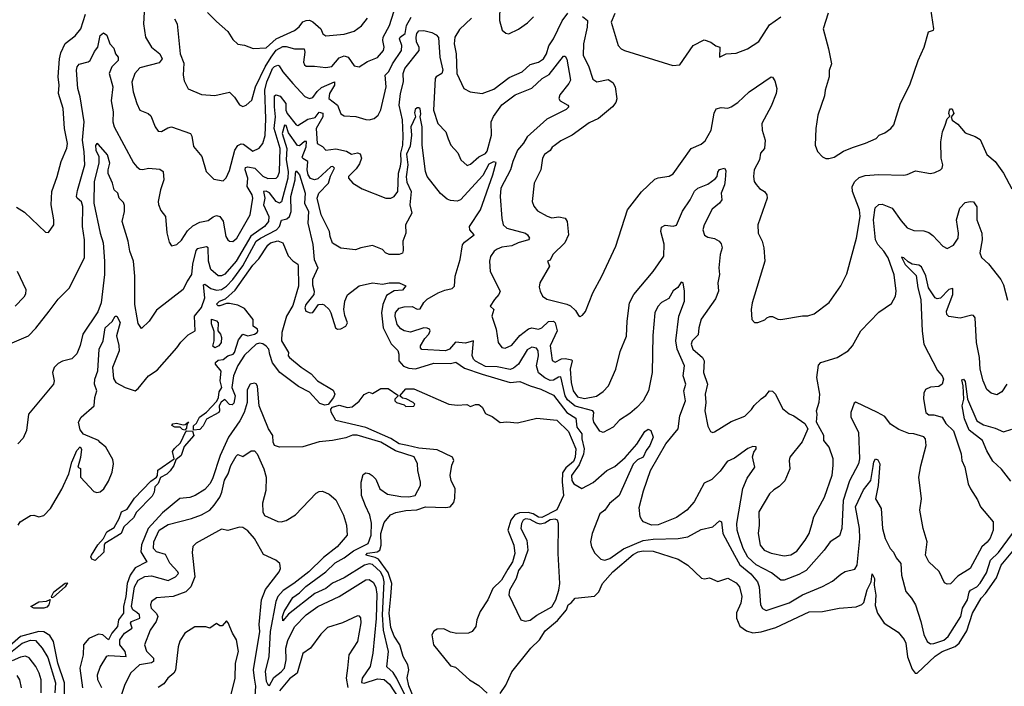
# Model space of a CAD drawing. Extents: x 1268547 to 1425625, y 515768 to 616754.
# Tile 124 of 256: x 1326721 to 1332650, y 573975 to 577990. Entities that reach past the tile are written whole.
import ezdxf

# ---------------------------------------------------------------- set-up
doc = ezdxf.new("R2010")
doc.units = 0

msp = doc.modelspace()

# ---------------------------------------------------------------- linework, layer by layer
at = {"layer": '0CON10XD'}
for points in [[(1329611.5, 578075), (1329609.2, 577985), (1329625.8, 577925.8), (1329647.7, 577907.7), (1329665.8, 577904.2), (1329725, 577932.5), (1329778.3, 577971.7), (1329815, 578008)], [(1326700.9, 576860.9), (1326750.5, 576830.5), (1326875, 576710), (1326895, 576707.5), (1326926, 576755), (1326927.1, 576785), (1326910.6, 576875), (1326914.5, 576955), (1326946.4, 577045), (1326969.6, 577135), (1327004.7, 577215.3), (1327009.3, 577245), (1326989.6, 577335), (1326982.5, 577455), (1326953.5, 577545), (1326959.1, 577595), (1326951.5, 577645), (1326960.4, 577755), (1326969.2, 577790.8), (1326995, 577845.8), (1327055, 577893.3), (1327087.9, 577935), (1327115.9, 578024.1)], [(1327470.5, 578035), (1327465.4, 577965), (1327478.5, 577885), (1327514.4, 577825), (1327565.2, 577785.2), (1327578.7, 577755), (1327559.6, 577730.4), (1327445, 577699.2), (1327413.3, 577665), (1327396.8, 577613.2), (1327404.5, 577555), (1327426.1, 577486.1), (1327445, 577445.7), (1327493.8, 577425), (1327510.3, 577410.3), (1327536.9, 577345), (1327555, 577317.5), (1327575, 577315.7), (1327612.2, 577337.8), (1327635, 577344), (1327748.8, 577305), (1327757.9, 577287.9), (1327767, 577227), (1327817.5, 577165), (1327843.8, 577075), (1327888.8, 577028.8), (1327945, 577020), (1327963.2, 577036.8), (1327985, 577081.2), (1328016.6, 577203.4), (1328035, 577232.8), (1328055, 577241.6), (1328069.3, 577239.3), (1328125, 577198.9), (1328163, 577217), (1328185.6, 577245), (1328198, 577292), (1328203.6, 577393.6), (1328196.8, 577565), (1328208.2, 577615), (1328228.6, 577661.4), (1328242.7, 577695), (1328255, 577708.5), (1328275, 577716.4), (1328282.9, 577712.9), (1328305.3, 577675.3), (1328365, 577604.6), (1328437.9, 577527.9), (1328465, 577514.4), (1328485, 577520.9), (1328511.8, 577558.2), (1328538.9, 577581.1), (1328616.1, 577616.1), (1328616, 577596), (1328586.4, 577545), (1328581.8, 577515), (1328635.2, 577475.2), (1328655, 577422), (1328675, 577410.8), (1328745, 577406.9), (1328805, 577388.6), (1328825, 577387.1), (1328854.3, 577395.7), (1328880, 577415), (1328895, 577447.5), (1328927.6, 577585), (1328921.6, 577655), (1328943.1, 577676.9), (1328966, 577725), (1329019.2, 577805), (1329022, 577835), (1329006.9, 577875), (1329011.3, 577885), (1329042.7, 577907.3), (1329050, 577955), (1329078.3, 578005)], [(1327653.6, 577995), (1327668.8, 577965), (1327687.5, 577785), (1327708.6, 577728.6), (1327704.3, 577655), (1327711.7, 577621.7), (1327734.4, 577574.4), (1327815, 577538.6), (1327895, 577533.5), (1327984.2, 577554.2), (1328015, 577523.8), (1328045, 577476.2), (1328065, 577468), (1328085, 577475.8), (1328117.9, 577505), (1328140.7, 577585), (1328199.2, 577705), (1328235, 577764), (1328265, 577805.9), (1328305, 577827.9), (1328325, 577828), (1328375, 577813.6), (1328433.6, 577813.6), (1328437.6, 577795), (1328428.9, 577735), (1328435, 577717.1), (1328445, 577709.1), (1328495, 577710.8), (1328565, 577701.2), (1328601.2, 577708.8), (1328645, 577759.5), (1328675, 577773), (1328699.1, 577765), (1328735, 577712.9), (1328765, 577706.7), (1328815, 577737.1), (1328875, 577762.2), (1328910.5, 577805), (1328916.4, 577825), (1328907.5, 577865), (1328910, 577885), (1328947.5, 577955), (1328973, 578037)], [(1327852.4, 578032.4), (1327905, 577978), (1327975, 577918.8), (1328005, 577870), (1328033.3, 577843.3), (1328075, 577837.1), (1328127, 577817), (1328205, 577819.6), (1328264.6, 577875.4), (1328375, 577925.4), (1328402.8, 577947.2), (1328425, 577976.4), (1328445, 577985.9), (1328465, 577986.4), (1328485, 577977.6), (1328534.6, 577935), (1328546.9, 577905), (1328565, 577892.2), (1328675, 577902.2), (1328735, 577920), (1328778, 577952), (1328815, 577998.6)], [(1329440.8, 577999.2), (1329370.1, 577929.9), (1329340.4, 577885), (1329336.9, 577845), (1329349.5, 577785), (1329352.9, 577665), (1329396, 577575), (1329432.5, 577555), (1329505.7, 577545.7), (1329575, 577571.8), (1329668.9, 577641.1), (1329745.8, 577675), (1329771.3, 577698.7), (1329795, 577720), (1329845, 577733.8), (1329875.3, 577755), (1329893.5, 577785), (1329907, 577833), (1329935, 577875.5), (1329986.5, 577983.5), (1330020.7, 578029.3)], [(1330109.2, 578009.2), (1330139.4, 577985), (1330138.2, 577945), (1330115.3, 577845), (1330114.7, 577775), (1330145, 577712), (1330172.6, 577632.6), (1330195.5, 577615.5), (1330265, 577629.4), (1330292.2, 577612.2), (1330306.7, 577585), (1330316.9, 577513.1), (1330309.7, 577490.3), (1330290.5, 577465), (1330205.6, 577395), (1330150.6, 577369.4), (1330048, 577295), (1329980, 577260), (1329939.2, 577230.8), (1329927, 577223), (1329915, 577202.9), (1329881.9, 577178.1), (1329868.6, 577155), (1329858.2, 577085), (1329818.9, 577005), (1329806.9, 576895), (1329817.1, 576867.1), (1329839.2, 576839.2), (1329896.6, 576806.6), (1329925, 576795.8), (1329967.5, 576802.5), (1330004.6, 576794.6), (1330016.5, 576775), (1330025.6, 576695), (1330004.2, 576645.8), (1329931.4, 576575), (1329915, 576542.5), (1329900, 576535), (1329912, 576505), (1329852, 576405), (1329849.1, 576379.1), (1329854.5, 576354.5), (1329869.2, 576325), (1329895, 576305.7), (1330015, 576277.5), (1330036.8, 576266.8), (1330067.8, 576237.8), (1330085, 576207.5), (1330095, 576202.5), (1330109.5, 576210.5), (1330127, 576233), (1330172.2, 576345), (1330226.5, 576445), (1330310.6, 576625), (1330381.5, 576845), (1330465, 576953.5), (1330545, 577029.2), (1330565, 577038), (1330632.3, 577047.7), (1330655, 577061.2), (1330765, 577214.2), (1330825, 577240), (1330849.4, 577260.6), (1330885.4, 577324.6), (1330902.6, 577427.4), (1330915, 577452.5), (1330945, 577462), (1330985, 577456.2), (1331005, 577466), (1331045, 577491.9), (1331114.1, 577555.9), (1331245, 577646), (1331255, 577644), (1331268.8, 577621.2), (1331279.4, 577575), (1331276.5, 577545), (1331245, 577470), (1331190, 577365), (1331191.2, 577325), (1331210, 577265), (1331206, 577215), (1331182.5, 577185), (1331176.2, 577145), (1331144, 577085), (1331138.8, 577045), (1331144.2, 577015), (1331155, 576996.7), (1331175, 576973.3), (1331206.7, 576955), (1331220, 576935), (1331221.2, 576915), (1331166.2, 576755), (1331167.5, 576705), (1331191.2, 576655), (1331202.5, 576615), (1331207.1, 576535), (1331131.4, 576285), (1331125.8, 576245), (1331128.8, 576185), (1331145, 576166.7), (1331165, 576166.7), (1331208.8, 576181.2), (1331220, 576195), (1331237, 576203), (1331255, 576202.5), (1331286.1, 576186.1), (1331305, 576183.3), (1331435, 576207.1), (1331467.1, 576207.1), (1331505, 576217.5), (1331595, 576287.5), (1331665, 576386.7), (1331701.3, 576458.7), (1331760, 576675), (1331781.3, 576805), (1331778, 576845), (1331735.4, 576955), (1331734.6, 576985), (1331750, 577015), (1331775, 577039.1), (1331811.3, 577051.3), (1331895, 577057.1), (1332045, 577053.8), (1332065, 577056.7), (1332115, 577080), (1332205, 577064.2), (1332230.9, 577069.1), (1332265, 577085.8), (1332275, 577096), (1332280, 577115), (1332269.1, 577155), (1332267.5, 577255), (1332277.5, 577315), (1332293.3, 577355), (1332305, 577392.5), (1332321.7, 577408.3), (1332316.7, 577425), (1332320, 577445), (1332325, 577453.3), (1332335, 577453.3), (1332345.7, 577425), (1332330, 577405), (1332336.2, 577385), (1332370.7, 577360.7), (1332415, 577307.5), (1332475, 577287.1), (1332505, 577268), (1332545, 577178.8), (1332594, 577135), (1332645.5, 577065.5), (1332695, 576971.2)], [(1330303.8, 578026.2), (1330283.3, 577975), (1330324.2, 577835), (1330343.6, 577813.6), (1330363.4, 577803.4), (1330654.1, 577714.1), (1330695, 577717.5), (1330775.7, 577834.3), (1330841.7, 577868.3), (1330882.5, 577855), (1330913, 577833), (1330936.7, 577825), (1330935, 577764), (1330975, 577784.4), (1331035, 577787.5), (1331104, 577815), (1331171.4, 577858.6), (1331235, 577959.1), (1331303.8, 578006.2)], [(1331590.2, 578029.8), (1331560, 577935), (1331592, 577815), (1331608.6, 577725), (1331595.6, 577684.4), (1331594.4, 577645), (1331570.9, 577565), (1331567.8, 577532.2), (1331527.1, 577415), (1331515.9, 577334.1), (1331511.2, 577235), (1331525.9, 577195.9), (1331554.2, 577164.2), (1331575, 577154.2), (1331594.1, 577154.1), (1331625, 577161.9), (1331682.5, 577197.5), (1331735, 577220), (1331815, 577246), (1331877.5, 577275), (1331896.4, 577293.6), (1331930.7, 577309.3), (1331966.4, 577333.6), (1331983.8, 577356.2), (1332025, 577487.5), (1332081.7, 577598.3), (1332130.8, 577745), (1332167.1, 577825), (1332194.1, 577915.9), (1332223.3, 577926.7), (1332226.2, 577933.8), (1332206.7, 578055)], [(1326675, 576044), (1326774.4, 576085.6), (1326818.3, 576131.7), (1326897.5, 576235), (1326952.5, 576307.5), (1327020.6, 576375), (1327111.5, 576558.5), (1327110.8, 576665), (1327098.7, 576745), (1327100, 576865), (1327092.4, 576892.4), (1327066.5, 576915), (1327063.3, 576925), (1327068.3, 576961.7), (1327112.4, 577115), (1327109.3, 577195), (1327099, 577265), (1327109.2, 577375), (1327085.6, 577525), (1327070.7, 577575), (1327062.3, 577685), (1327066.1, 577705), (1327078.8, 577721.2), (1327133.2, 577736.8), (1327144, 577745), (1327171.5, 577798.5), (1327190.8, 577825), (1327204.7, 577895), (1327225, 577910), (1327245.7, 577895.7), (1327264, 577845), (1327288.3, 577818.3), (1327297.5, 577785), (1327313.6, 577763.6), (1327314.4, 577745), (1327276.2, 577705), (1327260.2, 577665), (1327281.1, 577585), (1327270.5, 577500.5), (1327282.7, 577435), (1327282.4, 577375), (1327288.7, 577345), (1327405, 577128), (1327425, 577104.4), (1327445, 577090.6), (1327462.7, 577087.3), (1327495.8, 577095.8), (1327565, 577090), (1327584.2, 577075), (1327589.1, 577025), (1327568.2, 576965), (1327554.3, 576895), (1327557, 576877), (1327571.5, 576841.5), (1327599.2, 576805), (1327606.8, 576706.8), (1327620.9, 576650.9), (1327635, 576628.8), (1327666.2, 576635), (1327695, 576662), (1327731.3, 576718.7), (1327762.5, 576747.5), (1327805, 576770.7), (1327855, 576779.6), (1327885, 576803.2), (1327905, 576810.7), (1327925, 576805.4), (1327946.6, 576776.6), (1327962.2, 576685), (1327974.2, 576665), (1327985, 576655.8), (1328005, 576654.4), (1328028.9, 576675), (1328108.9, 576815), (1328123.6, 576915), (1328119.8, 576935), (1328091.4, 576985), (1328095.2, 577035), (1328077.4, 577085), (1328081.3, 577098.7), (1328095, 577102.9), (1328135.8, 577095.8), (1328185, 577046.9), (1328215, 577033.4), (1328265, 577036.4), (1328275, 577045.6), (1328285, 577072.9), (1328289.3, 577215), (1328253.2, 577335), (1328261.2, 577405), (1328255.2, 577464.8), (1328255, 577531.4), (1328265, 577536.8), (1328288.3, 577528.3), (1328323.3, 577485), (1328322.9, 577445), (1328330.5, 577425), (1328385, 577357.3), (1328395, 577353.5), (1328455, 577390.7), (1328499, 577401), (1328525, 577432.7), (1328546.6, 577426.6), (1328546.5, 577405), (1328506.2, 577335), (1328512.3, 577245), (1328545, 577226.4), (1328565, 577203.5), (1328625, 577211.8), (1328688, 577198), (1328719.1, 577179.1), (1328755, 577187.8), (1328771.9, 577181.9), (1328778.4, 577155), (1328767.6, 577122.4), (1328747.6, 577092.4), (1328700, 577045), (1328701.2, 577035), (1328725.8, 577005.8), (1328782.1, 576972.1), (1328925, 576915.7), (1328955, 576915.7), (1328975, 576924.3), (1328998.2, 576955), (1329002.6, 577065), (1329012.9, 577107.1)], [(1329012.9, 577107.1), (1329017.9, 577135), (1329015.1, 577185), (1329028.5, 577235), (1329029.6, 577289.6), (1329025.9, 577385.9), (1329006.5, 577475), (1329014.5, 577545.5), (1329032, 577615), (1329030.8, 577665), (1329040.6, 577695), (1329125.8, 577805), (1329127.1, 577825), (1329110.2, 577855), (1329107.5, 577885), (1329112.5, 577907.5), (1329125, 577922.9), (1329155, 577925.5), (1329202.6, 577912.6), (1329229.4, 577899.4), (1329242.1, 577882.1), (1329250.6, 577765), (1329269.4, 577685), (1329262.2, 577665), (1329229, 577645), (1329223, 577635), (1329213.4, 577445), (1329238.1, 577365), (1329286.9, 577315), (1329301.7, 577271.7), (1329316.9, 577235), (1329358.3, 577188.3), (1329376.2, 577145), (1329415, 577111.2), (1329435, 577119.2), (1329486.4, 577163.6), (1329525, 577184.6), (1329535, 577197.8), (1329561.9, 577295), (1329558.9, 577375), (1329572.9, 577407.1), (1329625, 577477.1), (1329703.7, 577536.3), (1329805, 577578.1), (1329867.9, 577635), (1329910.1, 577659.9), (1329995, 577769.4), (1330005, 577769.2), (1330015, 577751.2), (1330037.1, 577625), (1330027.8, 577605), (1329972.6, 577537.4), (1329966.4, 577515), (1329975, 577501.8), (1330021.9, 577475), (1330026.9, 577465), (1330011, 577449), (1329895, 577391.6), (1329776.4, 577283.6), (1329754.2, 577245.8), (1329719.2, 577205), (1329689.3, 577135), (1329676.9, 577085), (1329618.9, 576975), (1329613.9, 576925), (1329623.3, 576793.3), (1329632.7, 576755), (1329654.1, 576734.1), (1329765.7, 576705), (1329779.5, 576695), (1329790, 576675), (1329784, 576665), (1329723.4, 576646.6), (1329685, 576627.8), (1329625, 576619.2), (1329595, 576608.2), (1329576.9, 576595), (1329555.4, 576564.6), (1329549.4, 576535), (1329553.2, 576473.2), (1329614.4, 576355), (1329606, 576334), (1329579.2, 576305), (1329554, 576265), (1329576.2, 576245), (1329563.1, 576205), (1329590.4, 576125), (1329602, 576045), (1329623.3, 576015), (1329645, 576012.5), (1329685, 576030), (1329732.2, 576087.8), (1329785, 576128.1), (1329805, 576134.8), (1329845, 576125.3), (1329865, 576134.7), (1329905, 576172.1), (1329935, 576174.4), (1329945, 576163.8), (1329957.2, 576115), (1329916, 576025), (1329927.2, 575937.2), (1329945, 575927.7), (1329983.3, 575946.7), (1330005, 575950.3), (1330045, 575940.9), (1330048.4, 575935), (1330034.8, 575885), (1330042.3, 575805), (1330054.2, 575754.2), (1330079.1, 575719.1), (1330121.7, 575708.3), (1330195, 575722.8), (1330235, 575750.4), (1330266.2, 575783.8), (1330309.6, 575885), (1330337.6, 575992.4), (1330374.2, 576084.2), (1330378.1, 576175), (1330392, 576285), (1330418.8, 576335), (1330535, 576474), (1330599.2, 576565), (1330602.1, 576637.9), (1330581.5, 576715), (1330585, 576740), (1330608.6, 576751.4), (1330655, 576747.3), (1330675, 576752.7), (1330712.8, 576837.2), (1330758.6, 576905), (1330785, 576957.8), (1330805, 576975.5), (1330865, 576999.1), (1330908.7, 577031.3), (1330920.4, 577045), (1330925, 577070.8), (1330935, 577087.1), (1330965, 577096.2), (1330972.3, 577082.3), (1330969.2, 577025), (1330965, 576996.2), (1330945.5, 576945), (1330949.4, 576905), (1330935, 576885.7), (1330890.4, 576849.6), (1330842.9, 576755), (1330833.6, 576725), (1330845, 576692.5), (1330865, 576679.4), (1330905, 576671.9), (1330932, 576655), (1330945, 576640), (1330950, 576615), (1330939.5, 576575), (1330930.9, 576495), (1330935.4, 576455), (1330925.4, 576405), (1330928.2, 576355), (1330911.2, 576308.8), (1330823.6, 576186.4), (1330809.6, 576135), (1330807.2, 576092.8), (1330770.5, 576055), (1330763.9, 576035), (1330774.6, 576005), (1330831.8, 575955), (1330842, 575935), (1330838.8, 575865), (1330862.5, 575795), (1330847.8, 575735), (1330852.5, 575685), (1330846.7, 575635), (1330865, 575542.5), (1330880.3, 575510.3), (1330894.2, 575504.2), (1330905, 575507.5), (1331005, 575569.2), (1331087.6, 575602.4), (1331127.7, 575642.3), (1331143.2, 575666.8), (1331185, 575707.1), (1331214.4, 575725.6), (1331235, 575753.8), (1331255, 575752.5), (1331271.4, 575735), (1331315, 575648), (1331355, 575616.2), (1331382.5, 575605), (1331448.8, 575558.8), (1331466.7, 575525), (1331432.1, 575447.9), (1331359.2, 575355), (1331354, 575335), (1331358, 575285), (1331328, 575212), (1331295, 575178.1), (1331261.9, 575158.1), (1331236.4, 575133.6), (1331171.2, 575025), (1331173.1, 574945), (1331167.3, 574895), (1331178.8, 574825), (1331204.3, 574794.3), (1331245, 574776.2), (1331325, 574761.8), (1331365, 574765.9), (1331401, 574789), (1331450, 574855), (1331474.3, 574895.7), (1331490.6, 574949.4), (1331502.1, 574995), (1331567.7, 575115), (1331613.6, 575246.4), (1331619.3, 575305), (1331618.8, 575345), (1331595.5, 575415), (1331563.8, 575455), (1331562.5, 575485), (1331520, 575565), (1331523.3, 575615), (1331518.8, 575635), (1331534.2, 575685.8), (1331538.6, 575735), (1331521.1, 575835), (1331531.7, 575908.3), (1331545, 575925.8), (1331642.5, 575955), (1331710, 575995), (1331735, 576026.2), (1331786, 576115), (1331895, 576228.8), (1331970.3, 576279.7), (1331994.4, 576325), (1331999.6, 576355), (1331987.5, 576452.5), (1331950.6, 576555), (1331925, 576596.7), (1331888.8, 576635), (1331874.2, 576665), (1331862.6, 576785), (1331872.9, 576857.1), (1331895, 576877.3), (1331915, 576878.2), (1331975, 576855.7), (1332028.1, 576778.1), (1332065, 576736.9), (1332105, 576720.5), (1332165, 576718.9), (1332195, 576708.6), (1332219.8, 576689.8), (1332280, 576625), (1332305, 576611.2), (1332345, 576631.9), (1332372.3, 576675), (1332374.6, 576705), (1332362.2, 576785), (1332382.9, 576855), (1332415, 576888.1), (1332445, 576895.5), (1332465, 576891.9), (1332483.7, 576863.7), (1332485.4, 576785), (1332514.7, 576705), (1332515.9, 576665), (1332502.1, 576585), (1332512.5, 576557.5), (1332555, 576518.8), (1332630, 576425), (1332645, 576393.3), (1332670.2, 576300.2)], [(1332665.4, 575795), (1332635, 575748.6), (1332605, 575730.8), (1332570.3, 575740.3), (1332545, 575762), (1332522.2, 575815), (1332504.5, 575885), (1332500.7, 575955), (1332482.4, 576045), (1332474.3, 576195), (1332465, 576207.5), (1332455, 576210), (1332385, 576192.9), (1332315, 576202.5), (1332304.2, 576215), (1332302.5, 576235), (1332339.4, 576335), (1332340.8, 576370.8), (1332315, 576364.6), (1332265, 576312.9), (1332245, 576307.7), (1332233.2, 576315), (1332193.8, 576375), (1332178.1, 576448.1), (1332150.7, 576500.7), (1332135, 576510.8), (1332095, 576517.6), (1332070.7, 576530.7), (1332045, 576555.4), (1332031.2, 576558.8), (1332052.5, 576515), (1332119.3, 576449.3), (1332128.4, 576375), (1332147.9, 576305), (1332154.6, 576114.6), (1332164.4, 576035), (1332247.9, 575877.9), (1332276.7, 575845), (1332283.3, 575825), (1332276.7, 575795), (1332255, 575780), (1332205, 575776.2), (1332175, 575762.5), (1332165, 575740), (1332164.2, 575705.8), (1332176.9, 575625), (1332195, 575609.4), (1332225, 575609.5), (1332276, 575595), (1332298.8, 575558.8), (1332345, 575513.8), (1332389.5, 575375), (1332394.4, 575335), (1332412.5, 575295), (1332432.9, 575195), (1332445.7, 575165), (1332487.9, 575097.9), (1332506.4, 575055), (1332582.7, 574965), (1332582.2, 574915), (1332565, 574866.9), (1332547.5, 574842.5), (1332514.7, 574815), (1332443.8, 574685), (1332370.9, 574639.1), (1332325, 574592.5), (1332305, 574590.8), (1332289.1, 574599.1), (1332257.4, 574667.4), (1332195.8, 574725), (1332175.6, 574765), (1332185.5, 574845.5), (1332160.6, 574925), (1332140.6, 575035), (1332151.2, 575105), (1332136, 575235), (1332147.3, 575302.7), (1332180, 575425), (1332176.4, 575466.4), (1332165, 575477.5), (1332105, 575496.2), (1332075, 575497.5), (1332015, 575521.2), (1331964.5, 575554.5), (1331929.6, 575599.6), (1331886, 575625), (1331755, 575685.8), (1331745, 575680), (1331726.6, 575623.4), (1331726.5, 575595), (1331772.4, 575505), (1331778, 575345), (1331772.3, 575315), (1331717.9, 575212.1), (1331680.2, 575095), (1331671.3, 574925), (1331658.3, 574881.7), (1331601.1, 574845), (1331565.8, 574794.2), (1331456.6, 574673.4), (1331411.7, 574648.3), (1331325, 574614.5), (1331303.9, 574613.9), (1331248.2, 574658.2), (1331155, 574705.7), (1331105, 574753.4), (1331077.8, 574805), (1331052.7, 574875), (1331041.6, 574915), (1331039.7, 574955), (1331075, 575165.8), (1331101.4, 575228.6), (1331147.3, 575295), (1331133, 575357), (1331141.5, 575385), (1331155.7, 575405), (1331155, 575418), (1331135, 575418.5), (1331105, 575407.7), (1331025, 575349.5), (1330981.9, 575328.1), (1330938.6, 575271.4), (1330888.9, 575221.1), (1330842.4, 575197.6), (1330783.1, 575086.9), (1330739.1, 575035), (1330675, 574992.3), (1330565, 574947.6), (1330524.7, 574944.7), (1330476.2, 574965), (1330466.8, 574976.8), (1330458, 574995), (1330451.7, 575051.7), (1330477.4, 575152.6), (1330519.5, 575275), (1330611.8, 575435), (1330685.4, 575525), (1330695.8, 575605), (1330730.5, 575695), (1330721, 575755), (1330731.7, 575795), (1330717, 575845), (1330724.2, 575905), (1330680.4, 576005), (1330671.7, 576055), (1330689.5, 576205), (1330724.7, 576295), (1330724.6, 576355), (1330715.6, 576405.6), (1330705, 576408.8), (1330683.9, 576376.1), (1330655, 576356.7), (1330628.9, 576311.1), (1330585, 576285.6), (1330563, 576263), (1330546.1, 576223.9), (1330532.8, 576087.2), (1330530, 575865), (1330507.7, 575755), (1330475, 575694), (1330436.6, 575653.4), (1330395, 575618), (1330331.9, 575578.1), (1330293.8, 575535), (1330235, 575504.2), (1330215, 575512), (1330178.2, 575565), (1330173.5, 575585), (1330178.2, 575625), (1330171.5, 575635), (1330065, 575661.5), (1330019.6, 575699.6), (1330004.8, 575725.2), (1329979, 575839), (1329965, 575837.6), (1329935, 575818.1), (1329915, 575817), (1329882.1, 575832.1), (1329845, 575863.9), (1329832.8, 575905), (1329844.8, 575965), (1329842.7, 575995), (1329832.3, 576012.3), (1329805, 576017.6), (1329777.6, 576002.4), (1329724.7, 575915), (1329695, 575890.2), (1329675, 575883), (1329595, 575899.7), (1329525, 575902), (1329465, 575932.4), (1329453.1, 575945), (1329445, 575967.5), (1329452.5, 576055), (1329405, 576042.4), (1329345, 576046.9), (1329309.6, 576005), (1329285, 575995.7), (1329142.9, 576002.9), (1329134.1, 576014.1), (1329134.8, 576025), (1329159.9, 576070.1), (1329185.2, 576095), (1329191.8, 576115), (1329188.6, 576125), (1329175, 576132.7), (1329154, 576134), (1329075, 576108), (1329035, 576115.4), (1329015, 576128.2), (1328994.6, 576155), (1328980.8, 576205), (1328983.5, 576226.5), (1329005, 576251.9), (1329035, 576260.8), (1329085, 576262), (1329115, 576247.3), (1329132.2, 576247.8), (1329153.5, 576286.5), (1329173.9, 576306.1), (1329240, 576345), (1329279.8, 576360.2), (1329325, 576371.8), (1329340, 576385), (1329342.2, 576445), (1329374, 576545), (1329386.9, 576633.1), (1329399.2, 576650.8), (1329457.5, 576695), (1329431.8, 576725), (1329429.5, 576745), (1329496.4, 576845), (1329569.8, 577055), (1329589.1, 577129.1), (1329573.1, 577133.1), (1329545, 577120), (1329508.9, 577051.1), (1329375, 576905.3), (1329355, 576897.1), (1329315, 576900.8), (1329295, 576909.1), (1329255, 576942.2), (1329175, 577045.7), (1329165.3, 577075), (1329144.6, 577235), (1329144.2, 577345), (1329132.5, 577405), (1329136.9, 577423.1), (1329132.9, 577452.9), (1329125, 577460), (1329115, 577459.2), (1329102, 577448), (1329098.3, 577428.3), (1329103.8, 577405), (1329076, 577344), (1329080.7, 577295), (1329072.2, 577227.8), (1329050.5, 577179.5), (1329057.3, 577115), (1329047.2, 577042.8), (1329051.6, 577011.6), (1329078.5, 576955), (1329069.7, 576875), (1329081.6, 576825), (1329043.3, 576755), (1329045.5, 576705), (1329027.8, 576655), (1329029.7, 576600.3), (1329025, 576583.9), (1329005, 576576), (1328945, 576575.7), (1328923.8, 576585), (1328905, 576606.2), (1328845, 576629.4), (1328774.3, 576615.7), (1328743.6, 576603.6), (1328655, 576614.2), (1328603.8, 576643.8), (1328590, 576685), (1328586.9, 576715), (1328535.4, 576815), (1328511, 576915), (1328522.1, 576945), (1328579.4, 577005), (1328592.2, 577047.8), (1328615.8, 577095.8), (1328606, 577105), (1328595, 577104), (1328515, 577031.8), (1328495, 577026.3), (1328472.7, 577032.7), (1328458.6, 577055), (1328450.8, 577085), (1328456.3, 577136.3), (1328425, 577153.2), (1328422.3, 577162.3), (1328446.3, 577225), (1328446.8, 577256.8), (1328435, 577255.3), (1328405, 577229.5), (1328392.6, 577232.6), (1328339, 577309), (1328325, 577353.1), (1328315, 577354.4), (1328301.5, 577305), (1328330, 577215), (1328324.6, 577145), (1328336.4, 577075), (1328335.1, 577035.1), (1328297.6, 576892.4), (1328285, 576885.4), (1328265, 576894.1), (1328225, 576947.5), (1328205, 576957.9), (1328189.4, 576955), (1328196.2, 576915), (1328188.9, 576875), (1328220.2, 576805), (1328219.1, 576775), (1328194.3, 576745), (1328113.1, 576686.9), (1328025, 576535.3), (1327955, 576456.8), (1327935, 576447.7), (1327915, 576447.5), (1327870.9, 576485), (1327858, 576535), (1327855, 576616), (1327845, 576621.5), (1327789.7, 576610.3), (1327781, 576599), (1327761.9, 576518.1), (1327755.2, 576455), (1327728.9, 576415), (1327706, 576364), (1327545, 576241.2), (1327500, 576175), (1327455, 576130), (1327435, 576160), (1327428.8, 576195), (1327414.5, 576275), (1327413.2, 576445), (1327405.2, 576535.2), (1327384.3, 576595), (1327374.7, 576655), (1327338.4, 576775), (1327352.5, 576835), (1327351.4, 576871.4), (1327345, 576889.4), (1327320.6, 576915), (1327310.8, 576945), (1327288.6, 576965), (1327279.4, 577005), (1327254.3, 577064.3), (1327252.9, 577085), (1327263.8, 577125), (1327250, 577175), (1327195, 577238.1), (1327185, 577244.2), (1327177.2, 577232.8), (1327179.6, 577205), (1327197, 577165), (1327197.3, 577125), (1327169.5, 577015), (1327167.9, 576885), (1327204.8, 576705), (1327223.8, 576645), (1327231.7, 576535), (1327231.3, 576455), (1327212.2, 576285), (1327190.2, 576229.8), (1327101.2, 576095), (1327085, 576027.5), (1327065, 575976.7), (1327035, 575946.7), (1326977.4, 575932.6), (1326951.7, 575918.3), (1326927.8, 575895), (1326918.5, 575865), (1326928.1, 575815), (1326924.2, 575795), (1326773.3, 575615), (1326761.2, 575515), (1326740.7, 575469.3), (1326708.8, 575435)], [(1326711.2, 574945), (1326723.3, 574965), (1326785, 575003.8), (1326805, 575006.2), (1326835, 574996.2), (1326865, 575003.8), (1326906.2, 575045), (1326975, 575163.3), (1327016.9, 575255), (1327034.2, 575325.8), (1327063.8, 575395), (1327085, 575417.5), (1327092.5, 575402.5), (1327086.4, 575353.6), (1327070, 575295), (1327087, 575287), (1327087.5, 575235), (1327167.8, 575147.8), (1327185, 575141.8), (1327205, 575147.1), (1327227.1, 575165), (1327255, 575211.2), (1327277, 575265), (1327285.9, 575315.9), (1327280.7, 575340.7), (1327240, 575415), (1327204.2, 575444.2), (1327195, 575455.6), (1327105, 575493.8), (1327085, 575520), (1327074.4, 575565), (1327091.4, 575595), (1327168.9, 575665), (1327172.7, 575715), (1327185.3, 575754.7), (1327170.8, 575795), (1327172.6, 575825), (1327190.4, 575875), (1327199.1, 576005), (1327223, 576055), (1327235, 576134.2), (1327278.3, 576171.7), (1327295, 576203.3), (1327305, 576203.8), (1327325.2, 576165.2), (1327303.3, 576085), (1327317.9, 576027.9), (1327319.3, 575995), (1327280.4, 575895), (1327285, 575829.2), (1327299.6, 575805), (1327355, 575774.1), (1327415, 575755.5), (1327435, 575768.9), (1327495.3, 575845), (1327548.8, 575878.8), (1327667.4, 576012.6), (1327691.5, 576048.5), (1327735, 576092.5), (1327778, 576115), (1327773.8, 576205), (1327815, 576257.3), (1327835, 576314), (1327827, 576393), (1327835, 576396.4), (1327871.8, 576371.8), (1327905, 576360.8), (1327935, 576365.1), (1327965, 576384.6), (1328004.1, 576425), (1328065, 576507.2), (1328145.6, 576655), (1328171.1, 576675), (1328267.6, 576725), (1328285.7, 576745), (1328297.3, 576782.7), (1328329, 576791), (1328346.1, 576803.9), (1328355.8, 576834.2), (1328353.6, 576925), (1328378.7, 577025), (1328381.6, 577065), (1328385, 577080), (1328405, 577054.5), (1328438.8, 576945), (1328435.2, 576885), (1328459.7, 576835), (1328456.5, 576765), (1328486.3, 576635), (1328494.6, 576544.6), (1328516.5, 576495), (1328484.8, 576425), (1328483.8, 576393.8), (1328494.3, 576355), (1328491.2, 576335), (1328444.5, 576275), (1328438.1, 576255), (1328444, 576235), (1328470, 576225), (1328485, 576226.7), (1328520, 576275), (1328545, 576277.5), (1328555, 576272.5), (1328584, 576245), (1328594.4, 576225), (1328622.5, 576135), (1328635, 576125.8), (1328655, 576128.1), (1328684.4, 576145), (1328694.5, 576165), (1328678.1, 576208.1), (1328672.3, 576245), (1328679.1, 576295), (1328695, 576331.9), (1328765, 576386.2), (1328845.3, 576404.7), (1328905, 576397.7), (1328945, 576404.9), (1329005, 576405.2), (1329045, 576386.7), (1329025, 576360), (1328975, 576356), (1328930.4, 576329.6), (1328907, 576275), (1328898.4, 576225), (1328908.5, 576135), (1328958.6, 576038.6), (1328997.6, 575997.6), (1329004.5, 575975), (1329002.8, 575935), (1329032.8, 575902.8), (1329065, 575890.1), (1329103.8, 575886.2), (1329215, 575920.2), (1329315, 575919.3), (1329346.9, 575926.9), (1329400.1, 575890.1), (1329505, 575854.1), (1329674.3, 575804.3), (1329731.5, 575811.5), (1329795, 575785.2), (1329858.5, 575765), (1329935, 575728.2), (1330015.2, 575625), (1330069.7, 575589.7), (1330075.2, 575535), (1330106.7, 575495), (1330106.2, 575465), (1330119.6, 575405), (1330116.7, 575373.3), (1330090.6, 575309.4), (1330044.3, 575245), (1330045.3, 575215), (1330056.7, 575195), (1330105, 575166.7), (1330175, 575203.2), (1330256.2, 575275), (1330305, 575299), (1330366.5, 575353.5), (1330437.2, 575432.8), (1330485, 575510), (1330505, 575523.3), (1330521.2, 575515), (1330535.8, 575475.8), (1330516.1, 575425), (1330494, 575396), (1330475.3, 575355), (1330441.5, 575338.5), (1330415, 575313.3), (1330331.6, 575125), (1330273.4, 575076.6), (1330244, 575036), (1330215, 575013.4), (1330167.8, 574895), (1330158.9, 574845), (1330163.3, 574815), (1330185, 574776.2), (1330220.6, 574740.6), (1330245, 574734.5), (1330275, 574745.4), (1330356.6, 574803.4), (1330475, 574852.3), (1330535, 574861.8), (1330685, 574864.7), (1330744.5, 574874.5), (1330825, 574920), (1330894.5, 574935.5), (1330935, 574970.8), (1330946.5, 574965), (1330954.8, 574895), (1331024.9, 574764.9), (1331056.9, 574706.9), (1331123.4, 574653.4), (1331163.8, 574605), (1331174.2, 574575), (1331181.1, 574465), (1331193.7, 574443.7), (1331215, 574432.2), (1331355, 574476.9), (1331435, 574526.8), (1331554.6, 574575.4), (1331615, 574607.3), (1331665, 574651.1), (1331692.6, 574667.4), (1331750.2, 574679.8), (1331764.7, 574705.3), (1331780, 574865), (1331778.5, 574925), (1331753.3, 575055), (1331801.8, 575158.2), (1331846.7, 575215), (1331860.7, 575299.3), (1331863.5, 575326.5), (1331875, 575344.7), (1331889.2, 575339.2), (1331900.6, 575315), (1331890, 575185), (1331874.7, 575105), (1331908.9, 575045), (1331917.3, 574925), (1331933.5, 574865), (1331961.9, 574805), (1331983.1, 574783.1), (1331998.3, 574748.3), (1332026.4, 574715), (1332030.9, 574645), (1332056.2, 574546.2), (1332091.4, 574505), (1332115.5, 574465), (1332147.5, 574365), (1332165, 574286.2), (1332184.6, 574244.6), (1332205, 574231.5), (1332225, 574232.8), (1332285, 574253.7), (1332312.7, 574275), (1332388.1, 574395), (1332397.6, 574445), (1332427.4, 574495), (1332439, 574541), (1332446.9, 574555), (1332485, 574574.7), (1332505, 574595.4), (1332542.2, 574657.8), (1332565.9, 574734.1), (1332615, 574780.6), (1332698.4, 574895)], [(1327768, 575518), (1327766.4, 575543.6), (1327785, 575560), (1327803.1, 575596.9), (1327845, 575625.4), (1327907.9, 575692.1), (1327917.9, 575715), (1327921.1, 575748.9), (1327938.6, 575775), (1327928.5, 575815), (1327933.8, 575873.8), (1327900, 575915), (1327900, 575925), (1327915, 575940), (1327945, 575942.5), (1327974.3, 575965.7), (1328006, 575975), (1328014.2, 575985), (1328038.6, 576061.4), (1328063.6, 576096.4), (1328095, 576086.2), (1328135, 576096), (1328151.2, 576105), (1328153.8, 576115), (1328153.3, 576125), (1328126.7, 576145), (1328125.8, 576185), (1328075, 576250), (1328035, 576270.8), (1327985, 576280.8), (1327965, 576281.2), (1327925, 576266.5), (1327915, 576266.9), (1327905, 576276.2), (1327922.9, 576295), (1327960.4, 576309.6), (1328018.3, 576361.7), (1328125, 576511.8), (1328161.2, 576548.8), (1328215, 576632.5), (1328230.8, 576645), (1328275, 576658.7), (1328306.2, 576646.2), (1328337.7, 576567.7), (1328365, 576537.5), (1328395, 576517.5), (1328398, 576505), (1328400.5, 576385), (1328365, 576269.2), (1328327.8, 576205), (1328300, 576105), (1328297.5, 576055), (1328338.8, 575985), (1328337.5, 575965), (1328346.1, 575956.1), (1328415, 575898), (1328476.8, 575856.8), (1328513.3, 575815), (1328607.9, 575757.9), (1328618.1, 575735), (1328610.4, 575715), (1328578.6, 575671.4), (1328558.2, 575668.2), (1328528.9, 575678.9), (1328465, 575746.2), (1328400.4, 575780.4), (1328286.5, 575865), (1328243.4, 575923.4), (1328226.7, 575973.3), (1328220.5, 576005), (1328205, 576023.1), (1328185, 576038.5), (1328165, 576042.2), (1328145, 576035.9), (1328075, 575969.6), (1328033.6, 575906.4), (1328007.5, 575845), (1327998.2, 575775), (1328017.3, 575725), (1328010.4, 575679.6), (1327999.7, 575670.3), (1327985, 575672.5), (1327955, 575702.5), (1327933.6, 575686.4), (1327921.4, 575665), (1327924, 575635), (1327918.8, 575625), (1327845, 575584.3), (1327825.3, 575544.7), (1327805, 575522.5), (1327768, 575518)], [(1326705.6, 576475), (1326758.1, 576365), (1326755, 576337.5), (1326745, 576318.8), (1326693.8, 576265)], [(1327895, 576013.3), (1327883.9, 576023.9), (1327892.2, 576055), (1327891.2, 576111.2), (1327875, 576157.5), (1327875, 576186.2), (1327905, 576176.2), (1327916.2, 576165), (1327913.3, 576115), (1327930, 576095), (1327936.7, 576075), (1327933.3, 576045), (1327920, 576025), (1327895, 576013.3)], [(1332402.1, 575785), (1332395, 575820), (1332405, 575825.5), (1332415, 575810), (1332428.7, 575705), (1332485, 575574.6), (1332525, 575549.7), (1332595, 575530.2), (1332645, 575507.6), (1332695, 575524.5)], [(1329047.6, 573907.6), (1328992.2, 574022.2), (1328968.8, 574058.8), (1328931.7, 574091.7), (1328940.6, 574185), (1328912.4, 574312.4), (1328905.6, 574405), (1328915.1, 574605.1), (1328909.9, 574635), (1328893.8, 574663.8), (1328845, 574707.7), (1328825, 574712.8), (1328797.8, 574705), (1328675, 574627.9), (1328605, 574595.4), (1328565, 574564.6), (1328497, 574533), (1328339.5, 574410.5), (1328305, 574370), (1328304.2, 574395), (1328313.3, 574425), (1328365, 574510.5), (1328405, 574537.3), (1328443.9, 574576.1), (1328565, 574663.7), (1328620.9, 574719.1), (1328675, 574749.2), (1328730, 574790), (1328818.1, 574835), (1328836.5, 574885), (1328838.5, 574958.5), (1328829.6, 575005), (1328802.5, 575062.5), (1328778.9, 575125), (1328777.5, 575205), (1328789.3, 575250.7), (1328805, 575261.2), (1328825, 575257.5), (1328843.3, 575245), (1328865, 575222.5), (1328888.8, 575165), (1328935, 575132), (1329015, 575118.6), (1329065, 575117.1), (1329102.5, 575125), (1329133.3, 575185), (1329134, 575205), (1329117.9, 575275), (1329116.2, 575315), (1329096.3, 575356.3), (1328983.6, 575393.6), (1328896.1, 575445), (1328752.8, 575487.2), (1328725, 575487.8), (1328685, 575471.5), (1328605.3, 575454.7), (1328525, 575447.2), (1328425, 575416.3), (1328285, 575415.3), (1328255.9, 575425.9), (1328246.4, 575445), (1328244.4, 575485), (1328218.5, 575525), (1328162.4, 575665), (1328152.4, 575782.4), (1328145, 575796.7), (1328135, 575801.5), (1328108.6, 575795), (1328090.4, 575759.6), (1328089.9, 575685), (1328072.6, 575625), (1328046.4, 575573.6), (1327978.7, 575475), (1327928, 575365), (1327882.3, 575225), (1327866.1, 575193.9), (1327835, 575161.1), (1327776.3, 575123.7), (1327745, 575113), (1327685, 575105.3), (1327579.9, 575020.1), (1327493.5, 574925), (1327453.6, 574826.4), (1327450.5, 574785), (1327486, 574725), (1327415, 574689), (1327385, 574643.4), (1327368.6, 574595), (1327360, 574515), (1327345.9, 574455), (1327344.8, 574415), (1327316.4, 574375), (1327309, 574335), (1327274.9, 574295), (1327255, 574255.8), (1327220.5, 574285), (1327195, 574288.2), (1327137.6, 574262.4), (1327105.3, 574225), (1327102.4, 574165), (1327081.9, 574085), (1327098.3, 573965)], [(1329185.4, 573685), (1329065, 573978.1), (1329054.8, 574025.2), (1329063.4, 574075), (1329058.1, 574105), (1329030, 574155), (1329009.5, 574225), (1328975, 574276.2), (1328955, 574329.2), (1328946, 574415), (1328956.2, 574515), (1328961.4, 574595), (1328939.9, 574659.9), (1328880.7, 574740.7), (1328861.4, 574751.4), (1328804.1, 574765), (1328815, 574776.5), (1328874.1, 574785.9), (1328889.1, 574795), (1328896.7, 574825), (1328895.3, 574895), (1328915, 574961.4), (1328952.9, 575007.1), (1328985, 575022.3), (1329045, 575034.1), (1329111.5, 575038.5), (1329165, 575056), (1329285, 575052.1), (1329313.3, 575056.7), (1329335, 575081.5), (1329340.9, 575109.1), (1329343.5, 575165), (1329319.2, 575215), (1329312.4, 575245), (1329322.9, 575307.1), (1329334.3, 575335), (1329327.5, 575355), (1329235, 575399.4), (1329125, 575408.4), (1329055.2, 575424.8), (1329005, 575434.9), (1328955, 575468.3), (1328805, 575533.9), (1328624.4, 575575), (1328595.7, 575625.7), (1328595.2, 575645), (1328603.9, 575656.1), (1328645, 575669), (1328695, 575653.6), (1328722.5, 575657.5), (1328765, 575692.5), (1328795, 575732.2), (1328815, 575742.5), (1328825.6, 575745.6), (1328845, 575738.8), (1328895, 575768.8), (1328939.3, 575769.3), (1328998.3, 575728.3), (1328998.3, 575721.7), (1328980, 575705), (1328980, 575695), (1328990, 575685), (1329035, 575670), (1329045, 575660), (1329095, 575662.5), (1329100, 575675), (1329090, 575685), (1329047, 575707), (1329025, 575710), (1329010, 575725), (1329045, 575767.5), (1329095, 575766.7), (1329305, 575674), (1329355, 575667.5), (1329413, 575673), (1329435, 575660), (1329465, 575672), (1329485, 575672), (1329505, 575656.7), (1329525, 575617.5), (1329537, 575613)], [(1332689.7, 575209.7), (1332632.4, 575282.4), (1332581.8, 575331.8), (1332545, 575393.3), (1332518.2, 575455), (1332438.4, 575518.4), (1332411, 575585), (1332396.6, 575665), (1332405.5, 575705), (1332402.1, 575785)], [(1329537, 575613), (1329565, 575600.8), (1329615, 575564.3), (1329655, 575567.1), (1329718.8, 575561.2), (1329835, 575590), (1329955, 575577.5), (1330025, 575510), (1330068.8, 575405), (1330065, 575356), (1330055, 575328.8), (1330009.5, 575290.5), (1329989.9, 575260.1), (1329986.9, 575206.9), (1329995.9, 575125), (1329955, 575038.1), (1329865, 574992), (1329845, 574994.3), (1329813.1, 575013.1), (1329782.1, 575022.1), (1329729.9, 575020.1), (1329701.4, 575008.6), (1329677.5, 574975), (1329660, 574915), (1329695.9, 574825), (1329702.1, 574775), (1329688.4, 574725), (1329659.2, 574680.8), (1329622.4, 574615), (1329570, 574565), (1329540.4, 574495), (1329494.4, 574425.6), (1329472.8, 574375), (1329466.5, 574335), (1329445.6, 574305), (1329424.1, 574295.9), (1329352.2, 574292.2), (1329315, 574301), (1329275, 574320.8), (1329235, 574320), (1329213.6, 574306.4), (1329203.3, 574285), (1329213.2, 574225), (1329315, 574098.8), (1329345, 574091.2), (1329428.8, 574015), (1329485, 573980), (1329535, 573933.1)], [(1327175, 574732.5), (1327155, 574740), (1327149.6, 574755), (1327152.7, 574765), (1327192, 574828), (1327224.4, 574865), (1327245, 574906.2), (1327288.7, 574931.3), (1327319.6, 574985), (1327334, 575025), (1327367.3, 575042.7), (1327412.2, 575107.8), (1327509.6, 575210.4), (1327544.5, 575235), (1327550.6, 575245), (1327552.7, 575277.3), (1327651.2, 575345), (1327641.1, 575388.9), (1327652.7, 575407.3), (1327689.3, 575440.7), (1327721.2, 575508.8), (1327726.2, 575513.8), (1327761.7, 575511.7), (1327770, 575485), (1327710.9, 575419.1), (1327692.3, 575365), (1327660.9, 575339.1), (1327649.6, 575305), (1327627.4, 575272.6), (1327606.9, 575253.1), (1327568, 575232), (1327554.4, 575195.6), (1327533.4, 575176.6), (1327530.6, 575145), (1327518.9, 575121.1), (1327423.8, 575023.8), (1327405, 574988.8), (1327346.7, 574935), (1327332.2, 574895), (1327234, 574835), (1327228.5, 574825), (1327227.8, 574782.2), (1327175, 574732.5)], [(1327715, 575517.5), (1327701.7, 575521.7), (1327686.7, 575536.7), (1327655, 575536.7), (1327637.5, 575545), (1327642.5, 575555), (1327665, 575560), (1327705, 575550), (1327717.5, 575552.5), (1327737, 575567), (1327727.5, 575552.5), (1327725, 575530), (1327715, 575517.5)], [(1327215.9, 573965), (1327190.4, 574015), (1327190, 574045), (1327205, 574090.8), (1327245, 574155.7), (1327255, 574160.5), (1327362.5, 574155), (1327355.2, 574185), (1327324.4, 574225), (1327323.8, 574255), (1327351.1, 574295), (1327397.5, 574325), (1327387.5, 574355), (1327394.6, 574365), (1327444.8, 574385.2), (1327442.2, 574405), (1327425, 574418.8), (1327400.9, 574435), (1327393.9, 574455), (1327411.1, 574575), (1327435, 574614.7), (1327474.5, 574635.5), (1327515, 574639.6), (1327615, 574612.9), (1327658.2, 574635), (1327676.4, 574655), (1327673.8, 574665), (1327625, 574716.4), (1327598.7, 574768.7), (1327545.2, 574785.2), (1327525.9, 574805), (1327527.7, 574845), (1327561.4, 574915), (1327615, 574949.8), (1327755, 574986.2), (1327815, 575008.2), (1327865, 575035.4), (1327892.7, 575065), (1327925, 575114.5), (1327937.9, 575145), (1327953.8, 575216.2), (1327975.7, 575255), (1327992.7, 575305), (1328025, 575360.8), (1328035, 575370.8), (1328065, 575358.9), (1328115, 575393.2), (1328135, 575393.9), (1328151.2, 575375), (1328190.2, 575285), (1328205.2, 575235.2), (1328203.1, 575155), (1328182.3, 575077.7), (1328184.1, 575025), (1328195, 575002.9), (1328275, 574967.1), (1328295, 574964.6), (1328325, 574972.7), (1328381.5, 575008.5), (1328505, 575137.5), (1328525, 575148), (1328545, 575150), (1328585, 575132.9), (1328625, 575097.5), (1328671.5, 575005), (1328689.6, 574945), (1328692.9, 574885), (1328632.1, 574815), (1328549.6, 574750.4), (1328461.1, 574665), (1328372.4, 574595), (1328307.1, 574552.9), (1328275.6, 574515), (1328263.4, 574485), (1328228, 574305), (1328221.7, 574155), (1328198.2, 574065), (1328204.6, 574005), (1328215, 573986.4), (1328225, 573980.8), (1328251.1, 574028.9), (1328295, 574061.6), (1328314.9, 574085.1), (1328325.4, 574135.4), (1328322.4, 574205), (1328335, 574251.2), (1328375, 574333.1), (1328445, 574405.3), (1328515, 574456.2), (1328645, 574516.2), (1328805, 574617.2), (1328825, 574618.7), (1328851, 574601), (1328865, 574570.6), (1328870.5, 574530.5), (1328867.1, 574382.9), (1328847.7, 574175), (1328831.4, 574095), (1328782.1, 574025), (1328778.2, 573998.2), (1328795, 573993.9), (1328875, 574020.3), (1328915, 574016.8), (1328948.2, 573988.2), (1329007.8, 573895)], [(1329765, 574367.5), (1329795, 574374.3), (1329835, 574404.3), (1329925, 574454.4), (1329948.9, 574495), (1329966.9, 574555), (1329973.1, 574595), (1329963.4, 574775), (1329965.7, 574955), (1329958.9, 574975), (1329945, 574981.1), (1329915, 574977.1), (1329882.2, 574957.8), (1329855, 574952), (1329835, 574956.7), (1329795, 574980.3), (1329766.9, 574983.1), (1329751.7, 574975), (1329741.9, 574955), (1329739.4, 574925), (1329774.1, 574855), (1329779.7, 574795), (1329750.4, 574709.6), (1329725, 574671.5), (1329710.4, 574625), (1329670.9, 574555), (1329665.5, 574525.5), (1329738.8, 574375), (1329765, 574367.5)], [(1328138.9, 573915), (1328142.1, 573975), (1328135.3, 574024.7), (1328129.5, 574075), (1328167.2, 574305), (1328163.6, 574346.4), (1328176.9, 574495), (1328201.2, 574558.8), (1328284, 574665), (1328291.2, 574685), (1328286.7, 574715), (1328262.5, 574735), (1328187.9, 574767.9), (1328135.5, 574865), (1328095, 574911.1), (1328065, 574931.9), (1328045, 574933.3), (1327975, 574912.9), (1327935, 574921.4), (1327782.6, 574837.4), (1327763.9, 574816.1), (1327758.7, 574781.3), (1327774.4, 574635), (1327750.9, 574575), (1327720.9, 574545), (1327645, 574516.9), (1327545, 574507.8), (1327513.8, 574486.2), (1327508.5, 574465), (1327512.7, 574445), (1327543.8, 574413.8), (1327552, 574395), (1327542.3, 574365), (1327506.6, 574313.4), (1327472.1, 574225), (1327485, 574186.5), (1327525.4, 574145), (1327526.1, 574125), (1327514, 574116), (1327441.4, 574105), (1327387.8, 574055), (1327351.1, 573978.9), (1327315, 573869.2)], [(1329615, 573931.2), (1329647.6, 573982.4), (1329685, 574062), (1329798.2, 574205), (1329850, 574255), (1329885, 574309.7), (1329958.9, 574371.1), (1330012.5, 574435), (1330023.1, 574465), (1330042.2, 574477.8), (1330065, 574506), (1330182.1, 574517.9), (1330209.2, 574545), (1330230.6, 574595), (1330293.4, 574665), (1330415, 574769.8), (1330445, 574785.2), (1330475, 574791), (1330535, 574789), (1330685, 574741.5), (1330744, 574705), (1330826.8, 574626.8), (1330845, 574622.9), (1330875, 574627.5), (1330925, 574605.8), (1330985, 574625.6), (1331035, 574598.1), (1331055.5, 574575), (1331070.3, 574515), (1331064.3, 574475), (1331037.8, 574417.8), (1331036.5, 574385), (1331056.4, 574336.4), (1331098.4, 574308.4), (1331136.1, 574296.1), (1331185, 574303.4), (1331275, 574329.1), (1331475, 574423.3), (1331555.3, 574424.7), (1331655, 574445.4), (1331757, 574453), (1331792.7, 574467.3), (1331805, 574480), (1331824.9, 574555.1), (1331849.2, 574605), (1331855, 574653.3), (1331867.4, 574625), (1331866.8, 574585), (1331876.3, 574523.7), (1331872.3, 574462.3), (1331886.9, 574415), (1331925.7, 574355), (1332011.8, 574301.8), (1332047.2, 574257.2), (1332056.2, 574235), (1332067.9, 574152.1), (1332095, 574077.8), (1332112.9, 574055), (1332125, 574054.5), (1332233.2, 574156.8), (1332275, 574183.7), (1332354.3, 574215.7), (1332377.6, 574235), (1332425, 574308.2), (1332458.8, 574415), (1332510.2, 574505), (1332536.7, 574533.3), (1332602.3, 574627.7), (1332630.2, 574705), (1332701.3, 574788.7)], [(1326915, 574508.8), (1326911.4, 574515), (1326925.6, 574545), (1326995, 574596.5), (1327008, 574598), (1326994.3, 574575), (1326925, 574512.7), (1326915, 574508.8)], [(1326805.8, 574445.8), (1326787.5, 574455), (1326835, 574482.9), (1326882, 574488), (1326905, 574497.5), (1326896.2, 574465), (1326885, 574451.8), (1326865, 574446), (1326805.8, 574445.8)], [(1328698.7, 573968.7), (1328687.8, 574025), (1328695.9, 574085), (1328705.4, 574165), (1328757.8, 574245), (1328777.3, 574357.3), (1328775, 574387.5), (1328767.1, 574397.1), (1328755, 574399.2), (1328665, 574357.3), (1328575, 574330), (1328535, 574288.1), (1328471.4, 574205), (1328425, 574172.5), (1328392.3, 574055), (1328345, 574019.1), (1328285, 573947.3)], [(1327994.7, 573925.3), (1328017.5, 574025), (1328019.2, 574115), (1328038.2, 574185), (1328025.8, 574255), (1328001.2, 574295), (1327977, 574357), (1327965, 574370), (1327940, 574340), (1327925, 574340), (1327905, 574353.3), (1327865, 574326), (1327842.3, 574332.3), (1327775, 574332.5), (1327714.3, 574295), (1327685, 574246.7), (1327675, 574212.5), (1327658.2, 574071.8), (1327648.1, 574055), (1327612.3, 574025), (1327589.1, 573990.9), (1327555, 573967.8)], [(1326989.9, 573925), (1326989.7, 573995), (1326950.8, 574115), (1326924.6, 574244.6), (1326901.7, 574281.7), (1326865, 574303.4), (1326835, 574305.6), (1326725, 574275.9), (1326545, 574118)], [(1326635.1, 574155), (1326735, 574233.9), (1326785, 574253.3), (1326815, 574251.1), (1326856.9, 574205), (1326889.4, 574149.4), (1326937.1, 573995), (1326931.6, 573935)], [(1326850.2, 573935), (1326849, 574015), (1326838.8, 574055), (1326817.8, 574095), (1326776.7, 574146.7), (1326755, 574155.9), (1326725, 574150.2), (1326675, 574128.1)], [(1326731.1, 573965), (1326722.3, 574015), (1326705, 574039.6)]]:
    msp.add_lwpolyline(points, dxfattribs=at)

doc.saveas('drawing.dxf')
